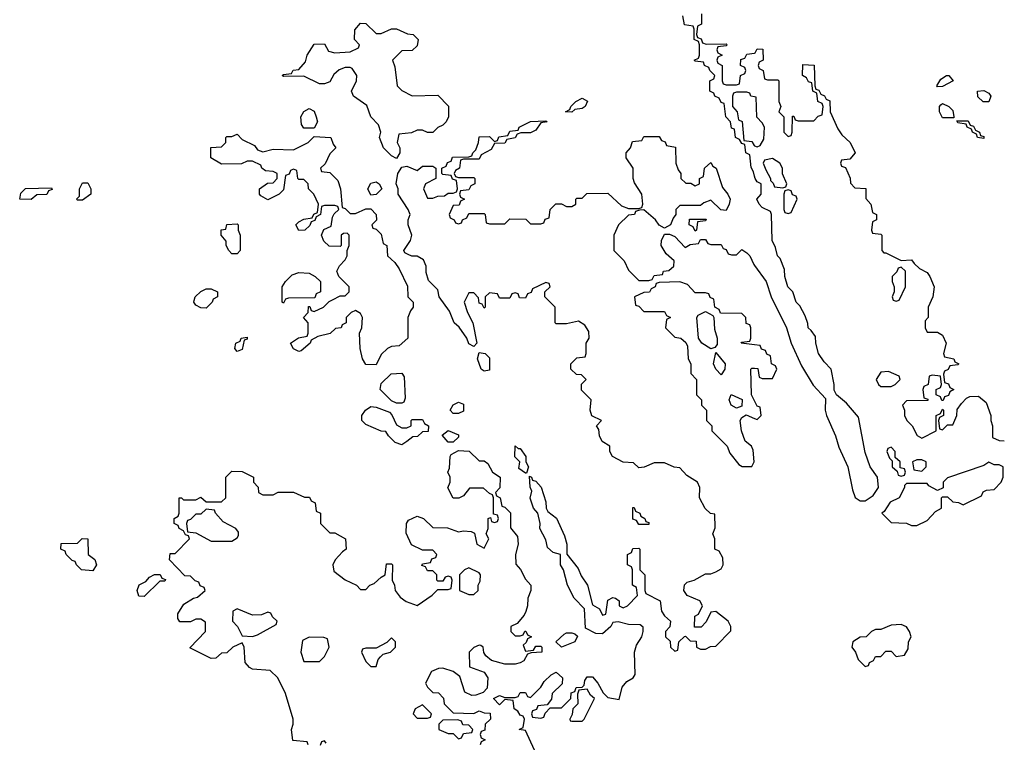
# Model space of a CAD drawing. Header units: inches. Extents: x 2722057 to 2913084, y 892730 to 1030005.
# Tile 73 of 231: x 2777146 to 2780970, y 1000540 to 1003347. Entities that reach past the tile are written whole.
import ezdxf

# ---------------------------------------------------------------- set-up
doc = ezdxf.new("R2010")
doc.units = ezdxf.units.IN
doc.header["$MEASUREMENT"] = 0
doc.layers.add('C7070', color=7, linetype='Continuous')
doc.layers.add('C7080', color=7, linetype='Continuous')

msp = doc.modelspace()

# ---------------------------------------------------------------- linework, layer by layer
at = {"layer": 'C7070', "color": 2, "elevation": 10}
for points in [[(2780000, 1002739.4), (2779996.4, 1002756.4), (2779987.3, 1002772.7), (2779982, 1002822), (2779966, 1002830), (2779962, 1002862), (2779950, 1002866), (2779942, 1002882), (2779926, 1002890), (2779922, 1002922), (2779910, 1002926), (2779906, 1002950), (2779888, 1002970), (2779882, 1003022), (2779870, 1003026), (2779862, 1003042), (2779846, 1003050), (2779842, 1003062), (2779826, 1003070), (2779826, 1003110), (2779842, 1003118), (2779846, 1003130), (2779826, 1003150), (2779822, 1003162), (2779806, 1003170), (2779802, 1003182), (2779770, 1003186), (2779766, 1003190), (2779782, 1003198), (2779786, 1003210), (2779786, 1003250), (2779782, 1003262), (2779766, 1003270), (2779766, 1003310), (2779762, 1003322), (2779727.3, 1003327.3), (2779722, 1003362)], [(2779794, 1003370), (2779794, 1003330), (2779778, 1003322), (2779774, 1003290), (2779778, 1003278), (2779792.7, 1003272.7), (2779798, 1003258), (2779812.7, 1003252.7), (2779890, 1003254), (2779894, 1003250), (2779890, 1003246), (2779858, 1003242), (2779854, 1003230), (2779858, 1003218), (2779874, 1003210), (2779858, 1003202), (2779854, 1003190), (2779858, 1003178), (2779874, 1003170), (2779874, 1003110), (2779878, 1003098), (2779890, 1003094), (2779930, 1003094), (2779942, 1003098), (2779946, 1003130), (2779962, 1003138), (2779966, 1003150), (2779962, 1003162), (2779946, 1003170), (2779947.3, 1003192.7), (2779962, 1003198), (2779970, 1003214), (2780000, 1003217.8)], [(2780000, 1003047.2), (2779986, 1003050), (2779982, 1003062), (2779970, 1003066), (2779930, 1003066), (2779918, 1003062), (2779914, 1003050), (2779914, 1003010), (2779932, 1002990), (2779938, 1002958), (2779951.6, 1002951.6), (2779958, 1002878), (2779990, 1002874), (2779998, 1002858), (2780000, 1002857.3)], [(2779146, 1000510), (2779110, 1000586), (2779086, 1000590), (2779102, 1000598), (2779106, 1000630), (2779102, 1000642), (2779090, 1000646), (2779080.4, 1000660.4), (2779066, 1000670), (2779062, 1000702), (2779030, 1000706), (2779010, 1000686), (2778986, 1000710), (2779010, 1000722), (2779030, 1000714), (2779070, 1000714), (2779082, 1000718), (2779090, 1000734), (2779110, 1000734), (2779118, 1000718), (2779130, 1000714), (2779170, 1000754), (2779183.1, 1000776.9), (2779210, 1000802), (2779230, 1000812), (2779254, 1000790), (2779252.7, 1000767.3), (2779214, 1000730), (2779212, 1000708), (2779194, 1000686), (2779158, 1000682), (2779152.7, 1000667.3), (2779138, 1000662), (2779134, 1000650), (2779138, 1000638), (2779170, 1000634), (2779182, 1000638), (2779187.3, 1000652.7), (2779206, 1000674), (2779250, 1000674), (2779286, 1000710), (2779287.3, 1000732.7), (2779302, 1000738), (2779307.3, 1000752.7), (2779330, 1000754), (2779338, 1000762), (2779340.4, 1000779.6), (2779350, 1000794), (2779370, 1000794), (2779392, 1000770), (2779411.6, 1000731.6), (2779430, 1000714), (2779474, 1000706), (2779486.3, 1000753.7), (2779503.7, 1000776.3), (2779528, 1000790), (2779536.4, 1000803.6), (2779534, 1000890), (2779542, 1000918), (2779562, 1000950), (2779568, 1000970), (2779567.3, 1000987.3), (2779556.4, 1000996.4), (2779510, 1000997.2), (2779470, 1001008), (2779450, 1001006), (2779442, 1000990), (2779410, 1000962), (2779383.1, 1000963.1), (2779343.1, 1000983.1), (2779339, 1001059), (2779299.5, 1001099.5), (2779274, 1001150), (2779258, 1001210), (2779246, 1001230), (2779246, 1001270), (2779218, 1001278), (2779196.4, 1001296.4), (2779190, 1001326), (2779166, 1001370), (2779168, 1001390), (2779158, 1001430), (2779142, 1001450), (2779128.9, 1001488.9), (2779135.3, 1001515.3), (2779128.4, 1001531.6), (2779126, 1001574), (2779134, 1001570), (2779138, 1001558), (2779150, 1001554), (2779171, 1001531), (2779190, 1001474), (2779191.3, 1001450), (2779196.9, 1001436.9), (2779230.7, 1001410.7), (2779262.5, 1001342.5), (2779271, 1001310), (2779271.3, 1001271.3), (2779315.3, 1001215.3), (2779327.1, 1001187.1), (2779351.1, 1001151.1), (2779370, 1001074), (2779398, 1001058), (2779410, 1001034), (2779422, 1001038), (2779430, 1001092), (2779450, 1001102), (2779459.6, 1001099.6), (2779474, 1001090), (2779474, 1001070), (2779490, 1001062), (2779506, 1001070), (2779546, 1001110), (2779542, 1001142), (2779526, 1001150), (2779526, 1001210), (2779522, 1001222), (2779506, 1001230), (2779506, 1001270), (2779522, 1001278), (2779527.3, 1001292.7), (2779550, 1001294), (2779554, 1001290), (2779554, 1001210), (2779574, 1001190), (2779574, 1001130), (2779578, 1001118), (2779634, 1001090), (2779638, 1001050), (2779650, 1001032), (2779674, 1001010), (2779671.6, 1000988.4), (2779654, 1000970), (2779654, 1000950), (2779672.7, 1000932.7), (2779674, 1000910), (2779690, 1000894), (2779702, 1000898), (2779706, 1000930), (2779728.4, 1000951.6), (2779732, 1000952), (2779750, 1000934), (2779772.7, 1000932.7), (2779774, 1000910), (2779790, 1000902), (2779810, 1000902), (2779828.4, 1000911.6), (2779850, 1000914), (2779907.3, 1000972.7), (2779908, 1000990), (2779898, 1001010), (2779850, 1001048), (2779830, 1001046), (2779811.6, 1001008.4), (2779792.7, 1000987.3), (2779767.3, 1000987.3), (2779768, 1001030), (2779782, 1001038), (2779798, 1001070), (2779788, 1001090), (2779738, 1001110), (2779726, 1001130), (2779728.4, 1001151.6), (2779738, 1001162), (2779766, 1001170), (2779810, 1001194), (2779830, 1001194), (2779850, 1001202), (2779870, 1001214), (2779878, 1001230), (2779876.4, 1001256.4), (2779862, 1001282), (2779846, 1001290), (2779846, 1001330), (2779838, 1001350), (2779847.3, 1001372.7), (2779846, 1001426), (2779828.4, 1001428.4), (2779808.4, 1001448.4), (2779786, 1001490), (2779788, 1001530), (2779778, 1001550), (2779736.4, 1001576.4), (2779710, 1001606), (2779688.4, 1001608.4), (2779650, 1001626), (2779610, 1001626), (2779571.6, 1001608.4), (2779550, 1001606), (2779530, 1001626), (2779490, 1001628), (2779448, 1001650), (2779438, 1001670), (2779438, 1001690), (2779408.7, 1001708.7), (2779398, 1001730), (2779395.3, 1001755.3), (2779386, 1001770), (2779406, 1001790), (2779368.4, 1001808.4), (2779362, 1001830), (2779366, 1001870), (2779328.4, 1001908.4), (2779328.4, 1001931.6), (2779346, 1001950), (2779327.3, 1001967.3), (2779308.4, 1001968.4), (2779286, 1001990), (2779286, 1002010), (2779310, 1002034), (2779342, 1002038), (2779346, 1002050), (2779346, 1002090), (2779358, 1002110), (2779356.4, 1002136.4), (2779340.4, 1002160.4), (2779316.4, 1002176.4), (2779270, 1002166), (2779230, 1002166), (2779226, 1002170), (2779226, 1002230), (2779186, 1002270), (2779186, 1002290), (2779206, 1002310), (2779202, 1002322), (2779190, 1002326), (2779138, 1002302), (2779132.7, 1002287.3), (2779118, 1002282), (2779110, 1002266), (2779087.3, 1002267.3), (2779082, 1002282), (2779070, 1002286), (2779058, 1002282), (2779050, 1002266), (2779010, 1002266), (2779002, 1002282), (2778970, 1002286), (2778954, 1002270), (2778954, 1002230), (2778950, 1002226), (2778942, 1002242), (2778930, 1002246), (2778927.3, 1002267.3), (2778910, 1002286), (2778890, 1002286), (2778872, 1002250), (2778884.7, 1002210), (2778906, 1002170), (2778922, 1002090), (2778910, 1002078), (2778890, 1002088), (2778882, 1002110), (2778852.5, 1002152.5), (2778834, 1002170), (2778815.5, 1002215.5), (2778775.3, 1002270), (2778770, 1002298), (2778734, 1002334), (2778725.2, 1002365.2), (2778725.2, 1002390), (2778714.5, 1002414.5), (2778690, 1002429), (2778669, 1002429), (2778654.6, 1002434.6), (2778642, 1002442), (2778638, 1002450), (2778664, 1002490), (2778669, 1002510), (2778655.3, 1002550), (2778655.3, 1002570), (2778662, 1002590), (2778655.3, 1002610), (2778615.3, 1002670), (2778615.3, 1002690), (2778608.7, 1002710), (2778614, 1002750), (2778630, 1002774), (2778650, 1002778), (2778690, 1002762), (2778710, 1002778), (2778750, 1002778), (2778762, 1002770), (2778762, 1002730), (2778722, 1002710), (2778714, 1002690), (2778730, 1002654), (2778750, 1002654), (2778770, 1002662), (2778796.4, 1002663.6), (2778810, 1002674), (2778830, 1002674), (2778842, 1002678), (2778846, 1002690), (2778842, 1002722), (2778827.3, 1002727.3), (2778822, 1002742), (2778790, 1002746), (2778786, 1002750), (2778786, 1002770), (2778802, 1002778), (2778807.3, 1002792.7), (2778822, 1002798), (2778827.3, 1002812.7), (2778890, 1002814), (2778902, 1002818), (2778906, 1002830), (2778918, 1002842), (2778928, 1002870), (2778930, 1002892), (2778970, 1002894), (2778990, 1002874), (2779002, 1002878), (2779007.3, 1002892.7), (2779042, 1002898), (2779050, 1002914), (2779082, 1002918), (2779086, 1002930), (2779130, 1002952), (2779190, 1002954), (2779194, 1002950), (2779170, 1002946), (2779150, 1002918), (2779130, 1002908), (2779092.7, 1002907.3), (2779078, 1002902), (2779070, 1002888), (2779038, 1002882), (2779030, 1002868), (2778990, 1002866), (2778976.9, 1002843.1), (2778938, 1002822), (2778930, 1002806), (2778870, 1002806), (2778858, 1002802), (2778854, 1002770), (2778838, 1002762), (2778834, 1002750), (2778838, 1002738), (2778850, 1002734), (2778910, 1002734), (2778914, 1002730), (2778914, 1002710), (2778898, 1002702), (2778890, 1002686), (2778858, 1002682), (2778854, 1002670), (2778858, 1002658), (2778874, 1002650), (2778858, 1002642), (2778852.7, 1002627.3), (2778830, 1002626), (2778814, 1002590), (2778818, 1002578), (2778834, 1002570), (2778838, 1002558), (2778850, 1002554), (2778862, 1002558), (2778866, 1002570), (2778882, 1002578), (2778890, 1002594), (2778950, 1002594), (2778954, 1002590), (2778958, 1002558), (2778970, 1002554), (2779030, 1002554), (2779050, 1002574), (2779112, 1002572), (2779130, 1002554), (2779170, 1002554), (2779182, 1002558), (2779187.3, 1002572.7), (2779202, 1002578), (2779206, 1002610), (2779228, 1002632), (2779250, 1002632), (2779270, 1002622), (2779290, 1002622), (2779306, 1002630), (2779306, 1002650), (2779310, 1002654), (2779330, 1002654), (2779348, 1002672), (2779430, 1002674), (2779483.6, 1002623.6), (2779510, 1002614), (2779550, 1002614), (2779562, 1002618), (2779566, 1002630), (2779562, 1002670), (2779533.2, 1002713.2), (2779528.7, 1002730), (2779528.7, 1002770), (2779502, 1002810), (2779502, 1002830), (2779518, 1002850), (2779526, 1002874), (2779562, 1002878), (2779570, 1002894), (2779630, 1002894), (2779638, 1002878), (2779652.7, 1002872.7), (2779658, 1002858), (2779692.7, 1002852.7), (2779694, 1002790), (2779703.6, 1002763.6), (2779714, 1002750), (2779714, 1002730), (2779732.7, 1002712.7), (2779752, 1002712), (2779770, 1002702), (2779786, 1002710), (2779786, 1002730), (2779802, 1002738), (2779806, 1002770), (2779830, 1002792), (2779838, 1002778), (2779851, 1002770), (2779875.3, 1002695.3), (2779896, 1002670), (2779904.7, 1002650), (2779902, 1002630), (2779890, 1002606), (2779868.7, 1002608.7), (2779830, 1002646), (2779803.6, 1002636.4), (2779790, 1002626), (2779710, 1002626), (2779694, 1002610), (2779694, 1002590), (2779683.6, 1002576.4), (2779674, 1002550), (2779650, 1002538), (2779630, 1002548.7), (2779615.3, 1002570), (2779570, 1002608), (2779552.7, 1002607.3), (2779538, 1002602), (2779534, 1002590), (2779510, 1002588), (2779472, 1002550), (2779454, 1002510), (2779454, 1002450), (2779494, 1002410), (2779510, 1002374), (2779550, 1002334), (2779590, 1002334), (2779602, 1002338), (2779610, 1002354), (2779642, 1002358), (2779646, 1002370), (2779667.3, 1002372.7), (2779686, 1002390), (2779688, 1002410), (2779657.2, 1002437.2), (2779637.2, 1002470), (2779639, 1002490), (2779650, 1002514), (2779670, 1002514), (2779690, 1002504.7), (2779730, 1002462), (2779750, 1002474), (2779782, 1002478), (2779790, 1002494), (2779810, 1002494), (2779818, 1002478), (2779830, 1002474), (2779870, 1002474), (2779878, 1002458), (2779890, 1002454), (2779898, 1002438), (2779910, 1002434), (2779930, 1002434), (2779950, 1002454), (2779970, 1002442), (2779982, 1002430), (2779996.9, 1002396.9), (2780000, 1002392.5)], [(2780000, 1002084.4), (2779948, 1002090), (2779950, 1002094), (2779982, 1002098), (2779986, 1002110), (2779986, 1002150), (2779982, 1002162), (2779967.3, 1002167.3), (2779966, 1002190), (2779950, 1002206), (2779867.3, 1002207.3), (2779862, 1002222), (2779846, 1002230), (2779842, 1002262), (2779828, 1002268), (2779822, 1002282), (2779810, 1002286), (2779770, 1002286), (2779739, 1002319), (2779710, 1002328.7), (2779630, 1002326), (2779618, 1002322), (2779614, 1002310), (2779598, 1002302), (2779591.6, 1002288.4), (2779570, 1002288), (2779534, 1002270), (2779538, 1002238), (2779550, 1002234), (2779570, 1002214), (2779650, 1002214), (2779658, 1002198), (2779674, 1002190), (2779658, 1002182), (2779654, 1002150), (2779690, 1002114), (2779714, 1002110), (2779732.7, 1002092.7), (2779739.6, 1002079.6), (2779742, 1002030), (2779752, 1002010), (2779752.7, 1001972.7), (2779774, 1001950), (2779774, 1001890), (2779794, 1001870), (2779794, 1001850), (2779814, 1001830), (2779814, 1001790), (2779834, 1001770), (2779834, 1001750), (2779894, 1001690), (2779903.6, 1001663.6), (2779939.6, 1001619.6), (2779951.6, 1001611.6), (2779990, 1001612), (2779999, 1001630), (2779994.6, 1001674.6), (2779988, 1001690), (2779964, 1001710), (2779949, 1001750), (2779944, 1001790), (2779950, 1001802), (2779968, 1001812), (2780000, 1001798.3)], [(2780000, 1001866), (2779988, 1001890), (2779986, 1001990), (2779990, 1001994), (2780000, 1001993.4)], [(2778266, 1000530), (2778262, 1000542), (2778207.3, 1000547.3), (2778202, 1000590), (2778208.7, 1000610), (2778208.7, 1000630), (2778178, 1000730), (2778148, 1000790), (2778119, 1000819), (2778050, 1000824), (2778038, 1000830), (2778022, 1000850), (2778018, 1000910), (2778010, 1000926), (2777974, 1000910), (2777950, 1000888), (2777930, 1000886), (2777907.3, 1000867.3), (2777890, 1000866), (2777807.3, 1000907.3), (2777868, 1000970), (2777867.3, 1001007.3), (2777850, 1001018), (2777830, 1001018), (2777810, 1001008.7), (2777768.4, 1001008.4), (2777760.4, 1001020.4), (2777760.4, 1001039.6), (2777783.1, 1001076.9), (2777820.4, 1001099.6), (2777836.4, 1001103.6), (2777866, 1001130), (2777862, 1001142), (2777847.3, 1001147.3), (2777842, 1001162), (2777827.3, 1001167.3), (2777810, 1001186), (2777787.3, 1001187.3), (2777728.4, 1001248.4), (2777730, 1001274), (2777750, 1001274), (2777806, 1001330), (2777802, 1001342), (2777790, 1001346), (2777782, 1001362), (2777766, 1001370), (2777762, 1001382), (2777746, 1001390), (2777746, 1001410), (2777762, 1001418), (2777766, 1001430), (2777766, 1001490), (2777774, 1001490), (2777782, 1001482), (2777830, 1001482), (2777850, 1001492), (2777870, 1001474), (2777930, 1001474), (2777946, 1001490), (2777946, 1001570), (2777970, 1001594), (2778010, 1001592), (2778054, 1001570), (2778054, 1001550), (2778071.6, 1001531.6), (2778074, 1001510), (2778090, 1001502), (2778130, 1001502), (2778150, 1001512), (2778210, 1001512), (2778252.7, 1001492.7), (2778272, 1001492), (2778278, 1001478), (2778294, 1001470), (2778298, 1001438), (2778314, 1001430), (2778314, 1001390), (2778350, 1001354), (2778370, 1001354), (2778412, 1001330), (2778414, 1001290), (2778399.6, 1001280.4), (2778371.1, 1001248.9), (2778362, 1001230), (2778365.4, 1001205.4), (2778410, 1001171.3), (2778454, 1001150), (2778470, 1001134), (2778490, 1001134), (2778506, 1001150), (2778523.1, 1001156.9), (2778550, 1001182), (2778566, 1001190), (2778570, 1001234), (2778590, 1001234), (2778594, 1001230), (2778592, 1001170), (2778602, 1001150), (2778604.7, 1001130), (2778623.5, 1001103.5), (2778646.4, 1001086.4), (2778690, 1001071.3), (2778748.4, 1001111.6), (2778770, 1001134), (2778810, 1001134), (2778822, 1001138), (2778826, 1001170), (2778822, 1001182), (2778810, 1001186), (2778798, 1001182), (2778790, 1001166), (2778770, 1001166), (2778766, 1001170), (2778766, 1001190), (2778750, 1001206), (2778730, 1001206), (2778722, 1001222), (2778707.3, 1001227.3), (2778710, 1001234), (2778742, 1001238), (2778747.3, 1001252.7), (2778762, 1001258), (2778766, 1001270), (2778750, 1001286), (2778710, 1001286), (2778667.3, 1001307.3), (2778647.3, 1001352.7), (2778648, 1001390), (2778656.4, 1001403.6), (2778690, 1001418), (2778714, 1001410), (2778750, 1001374), (2778807.3, 1001372.7), (2778850, 1001358), (2778870, 1001362), (2778899.6, 1001359.6), (2778912, 1001352), (2778922, 1001310), (2778950, 1001294), (2778968, 1001330), (2778958, 1001350), (2778966, 1001370), (2778966, 1001410), (2778974, 1001414), (2778978, 1001398), (2778990, 1001394), (2779002, 1001398), (2779006, 1001410), (2779002, 1001422), (2778986, 1001426), (2778986, 1001490), (2778982, 1001502), (2778970, 1001506), (2778947.3, 1001527.3), (2778892.7, 1001527.3), (2778870, 1001498), (2778851.1, 1001488.9), (2778829, 1001489), (2778808.9, 1001528.9), (2778818, 1001550), (2778818, 1001570), (2778808.7, 1001590), (2778815.3, 1001604.7), (2778818, 1001650), (2778822, 1001658), (2778850, 1001674), (2778891.6, 1001671.6), (2778930, 1001634), (2778950, 1001634), (2778963.6, 1001623.6), (2778982, 1001590), (2779012, 1001570), (2779011.1, 1001528.9), (2778994, 1001510), (2778998, 1001498), (2779012, 1001490), (2779018, 1001458), (2779030, 1001454), (2779051.6, 1001431.6), (2779052.7, 1001372.7), (2779079.6, 1001339.6), (2779082, 1001310), (2779072, 1001270), (2779072.7, 1001232.7), (2779091.6, 1001211.6), (2779110, 1001174), (2779131.3, 1001150), (2779131, 1001130), (2779119.6, 1001100.4), (2779118, 1001070), (2779111.6, 1001048.4), (2779105.4, 1001034.6), (2779078, 1001002), (2779054, 1000990), (2779054, 1000970), (2779070, 1000954), (2779090, 1000954), (2779102, 1000958), (2779108, 1000972), (2779112, 1000972), (2779118, 1000958), (2779134, 1000950), (2779118, 1000942), (2779112.7, 1000927.3), (2779102, 1000918), (2779110, 1000894), (2779142, 1000898), (2779150, 1000914), (2779170, 1000914), (2779174, 1000910), (2779174, 1000890), (2779132.7, 1000887.3), (2779118, 1000882), (2779103.6, 1000856.4), (2779090, 1000848.7), (2779070, 1000844), (2779030, 1000844), (2778978, 1000858), (2778956.4, 1000876.4), (2778948.4, 1000888.4), (2778946, 1000910), (2778936.4, 1000916.4), (2778930, 1000918), (2778910, 1000908), (2778892, 1000890), (2778892.7, 1000832.7), (2778950, 1000812), (2778964.7, 1000790), (2778962, 1000750), (2778946, 1000734), (2778916.9, 1000723.1), (2778902, 1000722), (2778875.3, 1000735.3), (2778855.3, 1000795.3), (2778830, 1000815.3), (2778790, 1000828), (2778772.7, 1000827.3), (2778745.4, 1000814.6), (2778722, 1000770), (2778730, 1000754), (2778750, 1000734), (2778772.7, 1000732.7), (2778791.6, 1000711.6), (2778794, 1000690), (2778830, 1000654), (2778910, 1000652), (2778930, 1000662), (2778950, 1000654), (2778972.7, 1000652.7), (2778974, 1000630), (2778954, 1000610), (2778952.7, 1000587.3), (2778938, 1000582), (2778934, 1000570), (2778938, 1000558), (2778954, 1000550), (2778938, 1000542), (2778934, 1000530)], [(2778336.4, 1000536.4), (2778330, 1000546), (2778318, 1000542), (2778312.7, 1000527.3)]]:
    msp.add_lwpolyline(points, dxfattribs=at)
for points in [[(2778530, 1003294), (2778550, 1003294), (2778590, 1003312), (2778610, 1003312), (2778652.7, 1003292.7), (2778674, 1003290), (2778694, 1003270), (2778690, 1003246), (2778670, 1003228), (2778630, 1003226), (2778594, 1003190), (2778603.6, 1003163.6), (2778612, 1003090), (2778630, 1003072), (2778670, 1003052), (2778770, 1003054), (2778811.6, 1003011.6), (2778812, 1002970), (2778802, 1002950), (2778790, 1002938), (2778770, 1002928), (2778750, 1002908.7), (2778730, 1002908.7), (2778710, 1002918), (2778690, 1002918), (2778667.3, 1002907.3), (2778618, 1002902), (2778612, 1002870), (2778622, 1002850), (2778622, 1002830), (2778610, 1002808), (2778590, 1002818), (2778559, 1002850), (2778544, 1002890), (2778548.7, 1002910), (2778539, 1002939), (2778509.3, 1002969.3), (2778494, 1003014), (2778442, 1003050), (2778435.3, 1003070), (2778454, 1003110), (2778455.3, 1003130), (2778437.2, 1003157.2), (2778430, 1003162), (2778410, 1003162), (2778387.1, 1003152.9), (2778365.4, 1003134.6), (2778350, 1003106), (2778330, 1003098), (2778310, 1003098), (2778250, 1003128), (2778170, 1003126), (2778166, 1003130), (2778170, 1003134), (2778202, 1003138), (2778208.4, 1003151.6), (2778230, 1003154), (2778256.4, 1003183.6), (2778262, 1003210), (2778290, 1003252), (2778330, 1003254), (2778345.4, 1003225.4), (2778370, 1003218), (2778430, 1003222), (2778462, 1003238), (2778466, 1003250), (2778446, 1003270), (2778447.3, 1003307.3), (2778470, 1003334), (2778490, 1003332)], [(2779290, 1002988), (2779266, 1002990), (2779282, 1002998), (2779286, 1003010), (2779306, 1003030), (2779330, 1003042), (2779351.3, 1003031.3), (2779342, 1003010), (2779330, 1003002), (2779302, 1002998)], [(2778250, 1002926), (2778240.4, 1002940.4), (2778238, 1002970), (2778249, 1002991), (2778270, 1003002), (2778290, 1002992), (2778298, 1002970), (2778302, 1002950), (2778290, 1002926)], [(2778090, 1002834), (2778130, 1002844.7), (2778210, 1002842), (2778266, 1002870), (2778290, 1002894), (2778354, 1002890), (2778363.6, 1002863.6), (2778374, 1002850), (2778350, 1002826), (2778332.7, 1002787.3), (2778314, 1002770), (2778318, 1002758), (2778350, 1002754), (2778382, 1002722), (2778392, 1002690), (2778398, 1002618), (2778410, 1002614), (2778430, 1002594), (2778450, 1002594), (2778490, 1002612), (2778510, 1002612), (2778530.9, 1002590.9), (2778531.3, 1002568.7), (2778514, 1002550), (2778518, 1002538), (2778530, 1002534), (2778550, 1002514), (2778558, 1002478), (2778572, 1002470), (2778574, 1002430), (2778603.6, 1002403.6), (2778619.8, 1002379.8), (2778651.6, 1002311.6), (2778654, 1002270), (2778674, 1002250), (2778674, 1002230), (2778663.6, 1002216.4), (2778654, 1002190), (2778654, 1002110), (2778619.6, 1002080.4), (2778590, 1002078), (2778574, 1002070), (2778550, 1002046), (2778530, 1002006), (2778490, 1002008), (2778478, 1002030), (2778468.7, 1002070), (2778466, 1002130), (2778475.3, 1002150), (2778478, 1002190), (2778470, 1002206), (2778450, 1002218), (2778434, 1002210), (2778414, 1002190), (2778414, 1002170), (2778398, 1002162), (2778394, 1002150), (2778372.7, 1002147.3), (2778351.6, 1002128.4), (2778303.6, 1002116.4), (2778278, 1002102), (2778274, 1002090), (2778239.6, 1002060.4), (2778230, 1002058), (2778210, 1002068), (2778198, 1002090), (2778228.4, 1002111.6), (2778262, 1002118), (2778266, 1002130), (2778266, 1002170), (2778248, 1002190), (2778266, 1002210), (2778267.3, 1002232.7), (2778272.7, 1002232.7), (2778278, 1002218), (2778290, 1002214), (2778326, 1002230), (2778347.3, 1002252.7), (2778360.4, 1002259.6), (2778390, 1002274), (2778410, 1002274), (2778426, 1002290), (2778426, 1002310), (2778386, 1002350), (2778378, 1002370), (2778388.4, 1002391.6), (2778410, 1002414), (2778418, 1002430), (2778418, 1002450), (2778426, 1002470), (2778426, 1002510), (2778418, 1002518), (2778403.6, 1002516.4), (2778394, 1002510), (2778394, 1002470), (2778390, 1002466), (2778347.3, 1002467.3), (2778327.3, 1002487.3), (2778318, 1002510), (2778327.3, 1002532.7), (2778355.3, 1002544.7), (2778360.4, 1002579.6), (2778367.3, 1002592.7), (2778386, 1002610), (2778382, 1002622), (2778370, 1002626), (2778330, 1002626), (2778318, 1002622), (2778314, 1002590), (2778298, 1002582), (2778292.7, 1002567.3), (2778278, 1002562), (2778272.7, 1002547.3), (2778254, 1002530), (2778230, 1002528), (2778218, 1002550), (2778230, 1002562), (2778250, 1002572), (2778282, 1002578), (2778288, 1002592), (2778302, 1002598), (2778306, 1002630), (2778288, 1002670), (2778268, 1002690), (2778266, 1002710), (2778250, 1002726), (2778230, 1002726), (2778226, 1002730), (2778222, 1002762), (2778210, 1002766), (2778198, 1002762), (2778192.7, 1002747.3), (2778178, 1002742), (2778170, 1002686), (2778154, 1002670), (2778110, 1002648), (2778083.1, 1002663.1), (2778078, 1002670), (2778078, 1002690), (2778108.4, 1002711.6), (2778130, 1002714), (2778146, 1002730), (2778146, 1002750), (2778130, 1002758), (2778100.4, 1002760.4), (2778086, 1002770), (2778082, 1002782), (2778050, 1002798), (2778030, 1002798), (2778007.3, 1002787.3), (2777930, 1002786), (2777888, 1002810), (2777888.7, 1002851.3), (2777930, 1002854), (2777946, 1002870), (2777946, 1002890), (2777950, 1002894), (2777970, 1002894), (2777990, 1002902), (2778010, 1002882), (2778058, 1002858), (2778070, 1002842)], [(2777190, 1002648.7), (2777146, 1002650), (2777150, 1002674), (2777168.4, 1002691.6), (2777270, 1002694), (2777272, 1002688), (2777258, 1002682), (2777251.6, 1002668.4), (2777212.7, 1002667.3)], [(2777370, 1002646), (2777366, 1002650), (2777378, 1002662), (2777378, 1002690), (2777390, 1002714), (2777410, 1002714), (2777422, 1002690), (2777422, 1002670), (2777390, 1002646)], [(2778510, 1002666), (2778498, 1002690), (2778510, 1002712), (2778530, 1002718), (2778542, 1002710), (2778552, 1002690), (2778530, 1002668)], [(2777970, 1002438), (2777958, 1002450), (2777948, 1002470), (2777947.3, 1002487.3), (2777928, 1002510), (2777929.1, 1002530.9), (2777946, 1002534), (2777950, 1002552), (2777990, 1002554), (2777994, 1002550), (2777994, 1002530), (2778002, 1002510), (2778002, 1002450), (2777990, 1002438)], [(2779770, 1002526), (2779762, 1002542), (2779746, 1002550), (2779747.3, 1002572.7), (2779812.7, 1002572.7), (2779810, 1002566), (2779778, 1002562), (2779774, 1002530)], [(2778170, 1002246), (2778166, 1002250), (2778166, 1002310), (2778178, 1002330), (2778204, 1002356), (2778230, 1002364.7), (2778270, 1002362), (2778294, 1002350), (2778314, 1002330), (2778314, 1002290), (2778298, 1002282), (2778292.7, 1002267.3), (2778190, 1002266), (2778178, 1002262)], [(2777870, 1002226), (2777850, 1002228), (2777830, 1002238), (2777822, 1002250), (2777823.1, 1002256.9), (2777828, 1002270), (2777850, 1002292), (2777870, 1002302), (2777890, 1002302), (2777914, 1002290), (2777914, 1002270), (2777898, 1002262), (2777894, 1002250)], [(2779830, 1002068), (2779795.3, 1002090), (2779782, 1002110), (2779775.3, 1002190), (2779781.2, 1002198.8), (2779810, 1002214), (2779838, 1002198), (2779842, 1002190), (2779844.5, 1002144.5), (2779854.8, 1002110), (2779854.8, 1002085.2), (2779846, 1002074)], [(2777990, 1002058), (2777982, 1002070), (2777986, 1002090), (2778002, 1002098), (2778006, 1002110), (2778030, 1002114), (2778030, 1002106), (2778018, 1002102), (2778010, 1002066)], [(2778950, 1001982), (2778938, 1001990), (2778924, 1002030), (2778930, 1002054), (2778954, 1002050), (2778970, 1002034), (2778970, 1001986)], [(2779870, 1001968), (2779849.3, 1001989.3), (2779841.2, 1002010), (2779850, 1002054), (2779886, 1002010), (2779884.7, 1001990)], [(2778610, 1001858), (2778590, 1001866), (2778546, 1001910), (2778550, 1001934), (2778588.4, 1001971.6), (2778630, 1001974), (2778639.6, 1001959.6), (2778643.6, 1001876.4), (2778638, 1001862), (2778630, 1001858)], [(2779930, 1001838), (2779909.2, 1001849.2), (2779902, 1001870), (2779908.9, 1001891.1), (2779951.3, 1001871.3), (2779950, 1001846)], [(2778830, 1001818), (2778818, 1001830), (2778828.9, 1001851.1), (2778850, 1001862), (2778870, 1001854), (2778870, 1001826), (2778850, 1001818)], [(2778630, 1001762), (2778650, 1001762), (2778666, 1001770), (2778666, 1001790), (2778670, 1001794), (2778710, 1001794), (2778718, 1001778), (2778734, 1001770), (2778732.7, 1001747.3), (2778710, 1001746), (2778691.6, 1001728.4), (2778672.7, 1001727.3), (2778650, 1001708), (2778630, 1001695.3), (2778604.7, 1001704.7), (2778578, 1001730), (2778568, 1001748), (2778550, 1001748.7), (2778490, 1001775.3), (2778475.3, 1001790), (2778475.3, 1001810), (2778489.3, 1001830.7), (2778510, 1001844.7), (2778530, 1001842), (2778582, 1001822), (2778591.6, 1001811.6), (2778610, 1001774)], [(2778810, 1001706), (2778787.3, 1001732.7), (2778810, 1001751.3), (2778850, 1001734), (2778850, 1001726), (2778830, 1001706)], [(2779082, 1001682), (2779090, 1001682), (2779111.3, 1001650), (2779112, 1001630), (2779122, 1001610), (2779114, 1001586), (2779110, 1001586), (2779084, 1001604), (2779088, 1001630), (2779069.2, 1001649.2), (2779070, 1001692)], [(2777870, 1001446), (2777850, 1001426), (2777830, 1001426), (2777810, 1001406), (2777798, 1001402), (2777794, 1001390), (2777798, 1001358), (2777830, 1001354), (2777890, 1001322), (2777970, 1001322), (2777990, 1001334), (2777996.4, 1001343.6), (2777996.4, 1001356.4), (2777986, 1001370), (2777936.4, 1001396.4), (2777906, 1001430), (2777902, 1001442)], [(2779550, 1001386), (2779542, 1001402), (2779527.3, 1001407.3), (2779527.3, 1001452.7), (2779532.7, 1001452.7), (2779538, 1001438), (2779554, 1001430), (2779558, 1001418), (2779574, 1001410), (2779578, 1001398), (2779590, 1001394), (2779590, 1001386)], [(2777430, 1001206), (2777386, 1001210), (2777366, 1001230), (2777362, 1001242), (2777350, 1001246), (2777326, 1001270), (2777322, 1001282), (2777306, 1001290), (2777307.3, 1001312.7), (2777370, 1001314), (2777388, 1001332), (2777410, 1001331), (2777412, 1001270), (2777438, 1001250), (2777444.7, 1001230)], [(2778890, 1001218), (2778874, 1001210), (2778854, 1001190), (2778854, 1001130), (2778890, 1001114), (2778910, 1001114), (2778926, 1001130), (2778926, 1001150), (2778934.6, 1001165.4), (2778935.3, 1001190), (2778930, 1001198)], [(2777630, 1001106), (2777608.4, 1001108.4), (2777602, 1001130), (2777610, 1001151.3), (2777635.3, 1001164.7), (2777650, 1001182), (2777670, 1001192), (2777691.6, 1001191.6), (2777698, 1001178), (2777712.7, 1001172.7), (2777710, 1001166), (2777690, 1001166)], [(2777990, 1001058), (2777974, 1001050), (2777972, 1001010), (2777992, 1000990), (2778010, 1000954), (2778050, 1000951.3), (2778070, 1000958), (2778142, 1000998), (2778146, 1001010), (2778127.3, 1001027.3), (2778122, 1001042), (2778110, 1001046), (2778084.7, 1001035.3), (2778050, 1001034)], [(2778270, 1000948), (2778244.7, 1000935.3), (2778238, 1000890), (2778250, 1000854), (2778310, 1000854), (2778330, 1000874), (2778348, 1000910), (2778342, 1000942), (2778327.3, 1000947.3)], [(2778590, 1000946), (2778572, 1000928), (2778530, 1000906), (2778490, 1000906), (2778478, 1000902), (2778474, 1000890), (2778490, 1000854), (2778510, 1000834), (2778530, 1000834), (2778538, 1000862), (2778547.3, 1000872.7), (2778558, 1000882), (2778586, 1000890), (2778606, 1000910), (2778606, 1000930)], [(2779250, 1000909), (2779228, 1000930), (2779260.2, 1000959.8), (2779270, 1000964.7), (2779290, 1000964.7), (2779302, 1000962), (2779312, 1000952), (2779302, 1000930)], [(2779350, 1000746), (2779318, 1000742), (2779312.7, 1000727.3), (2779314, 1000690), (2779294, 1000670), (2779292, 1000648), (2779282, 1000630), (2779283.6, 1000623.6), (2779290, 1000622), (2779330, 1000622), (2779338, 1000630), (2779378, 1000710), (2779363.1, 1000723.1)], [(2778710, 1000686), (2778682, 1000670), (2778674, 1000650), (2778690, 1000634), (2778730, 1000634), (2778742, 1000638), (2778746, 1000650)], [(2778847.3, 1000627.3), (2778790, 1000626), (2778774, 1000610), (2778774, 1000590), (2778810, 1000574), (2778830, 1000574), (2778850, 1000554), (2778862, 1000558), (2778870, 1000574), (2778902, 1000578), (2778906, 1000590), (2778890, 1000606), (2778867.3, 1000607.3), (2778862, 1000622)]]:
    msp.add_lwpolyline(points, close=True, dxfattribs=at)
at = {"layer": 'C7080', "color": 2, "elevation": 10}
for points in [[(2780000, 1003217.8), (2780002, 1003218), (2780010, 1003234), (2780032.7, 1003232.7), (2780034, 1003190), (2780018, 1003182), (2780014, 1003170), (2780018, 1003158), (2780034, 1003150), (2780038, 1003118), (2780050, 1003114), (2780090, 1003114), (2780094, 1003110), (2780094, 1003030), (2780102, 1003010), (2780094, 1002990), (2780114, 1002970), (2780114, 1002910), (2780130, 1002894), (2780142, 1002898), (2780146, 1002910), (2780147.3, 1002972.7), (2780152.7, 1002972.7), (2780158, 1002958), (2780170, 1002954), (2780230, 1002954), (2780247.3, 1002972.7), (2780262, 1002978), (2780266, 1003010), (2780262, 1003022), (2780246, 1003030), (2780242, 1003062), (2780226, 1003070), (2780222, 1003102), (2780210, 1003106), (2780202, 1003122), (2780186, 1003130), (2780187.3, 1003172.7), (2780231.1, 1003171.1), (2780234, 1003090), (2780238, 1003078), (2780250, 1003074), (2780258, 1003058), (2780272, 1003052), (2780278, 1003038), (2780292.7, 1003032.7), (2780294, 1002990), (2780323.6, 1002923.6), (2780339.6, 1002899.6), (2780372, 1002870), (2780391.3, 1002830), (2780370, 1002806), (2780338, 1002802), (2780334, 1002790), (2780338, 1002778), (2780352.7, 1002772.7), (2780371.6, 1002731.6), (2780372.7, 1002712.7), (2780390, 1002694), (2780431.6, 1002691.6), (2780432.7, 1002652.7), (2780452, 1002630), (2780458, 1002598), (2780474, 1002590), (2780474, 1002570), (2780458, 1002562), (2780454, 1002530), (2780458, 1002518), (2780490, 1002514), (2780494, 1002510), (2780494, 1002450), (2780502, 1002442), (2780510, 1002442), (2780570, 1002412), (2780610, 1002414), (2780619.6, 1002399.6), (2780641, 1002381), (2780670, 1002364.7), (2780681, 1002350), (2780698, 1002310), (2780692, 1002270), (2780674, 1002230), (2780674, 1002190), (2780662, 1002178), (2780662, 1002150), (2780670, 1002134), (2780710, 1002134), (2780730, 1002122), (2780744.7, 1002090), (2780734, 1002050), (2780738, 1002038), (2780774, 1002030), (2780778, 1002018), (2780794, 1002010), (2780790, 1002006), (2780758, 1002002), (2780752, 1001988), (2780738, 1001982), (2780734, 1001970), (2780738, 1001938), (2780752.7, 1001932.7), (2780758, 1001918), (2780774, 1001910), (2780758, 1001902), (2780752.7, 1001887.3), (2780738, 1001882), (2780732.7, 1001867.3), (2780727.3, 1001867.3), (2780722, 1001882), (2780706, 1001890), (2780706, 1001910), (2780722, 1001918), (2780726, 1001930), (2780722, 1001962), (2780690, 1001966), (2780678, 1001962), (2780674, 1001930), (2780658, 1001922), (2780654, 1001910), (2780658, 1001878), (2780672.7, 1001872.7), (2780672.7, 1001867.3), (2780590, 1001866), (2780574, 1001850), (2780582, 1001830), (2780582, 1001810), (2780592, 1001790), (2780612, 1001770), (2780631.6, 1001731.6), (2780650, 1001722), (2780706, 1001750), (2780706, 1001810), (2780722, 1001818), (2780730, 1001834), (2780734, 1001830), (2780734, 1001810), (2780718, 1001802), (2780714, 1001790), (2780718, 1001758), (2780730, 1001754), (2780750, 1001774), (2780770, 1001774), (2780786, 1001810), (2780787.3, 1001832.7), (2780803.1, 1001856.9), (2780823.1, 1001876.9), (2780836.4, 1001883.6), (2780870, 1001884.7), (2780899.8, 1001859.8), (2780918, 1001810), (2780918, 1001790), (2780924.7, 1001770), (2780924.7, 1001724.7), (2780950, 1001712), (2780970, 1001711.3)], [(2780000, 1002857.3), (2780010, 1002854), (2780022, 1002858), (2780036.4, 1002883.6), (2780038, 1002930), (2780030, 1002946), (2780008.4, 1002968.4), (2780006, 1003046), (2780000, 1003047.2)], [(2780000, 1002392.5), (2780044.7, 1002330), (2780064.7, 1002270), (2780124.7, 1002150), (2780142, 1002090), (2780182.5, 1002002.5), (2780228, 1001928), (2780276, 1001876), (2780274.8, 1001830), (2780278.8, 1001810), (2780314.8, 1001730), (2780327.1, 1001687.1), (2780362.8, 1001610), (2780380.7, 1001520.7), (2780391, 1001491), (2780410, 1001478), (2780430, 1001478), (2780461.2, 1001498.8), (2780482, 1001530), (2780478, 1001570), (2780449.2, 1001610), (2780430, 1001666), (2780403.1, 1001803.1), (2780357.2, 1001857.2), (2780318, 1001890), (2780308.7, 1001908.7), (2780309, 1001930), (2780298, 1001990), (2780270, 1002018), (2780248.7, 1002050), (2780238, 1002090), (2780236.4, 1002116.4), (2780220.4, 1002140.4), (2780208, 1002150), (2780207.3, 1002167.3), (2780196.4, 1002196.4), (2780175.3, 1002235.3), (2780162, 1002250), (2780148.7, 1002290), (2780128.7, 1002310), (2780118, 1002350), (2780116.4, 1002376.4), (2780099, 1002419), (2780089, 1002430), (2780082, 1002462), (2780069, 1002490), (2780066, 1002590), (2780062, 1002602), (2780030, 1002618), (2780018, 1002630), (2780008.7, 1002650), (2780026, 1002670), (2780026, 1002710), (2780010, 1002718), (2780002, 1002730), (2780000, 1002739.4)], [(2780000, 1001993.4), (2780012.7, 1001992.7), (2780018, 1001958), (2780030, 1001954), (2780070, 1001954), (2780086, 1001990), (2780082, 1002002), (2780066, 1002010), (2780062, 1002042), (2780047.3, 1002047.3), (2780042, 1002062), (2780027.3, 1002067.3), (2780022, 1002082), (2780000, 1002084.4)], [(2780000, 1001798.3), (2780010, 1001794), (2780026, 1001810), (2780022, 1001842), (2780010, 1001846), (2780000, 1001866)]]:
    msp.add_lwpolyline(points, dxfattribs=at)
for points in [[(2780710, 1003086), (2780708, 1003090), (2780723.1, 1003116.9), (2780746, 1003130), (2780754, 1003130), (2780772, 1003110), (2780730, 1003088)], [(2780910, 1003028), (2780888.4, 1003028.4), (2780867.3, 1003047.3), (2780866, 1003070), (2780890, 1003072), (2780910, 1003062), (2780918, 1003050)], [(2780730, 1002966), (2780718, 1002990), (2780718, 1003010), (2780723.1, 1003016.9), (2780730, 1003022), (2780754, 1003010), (2780770, 1002994), (2780774, 1002970), (2780774, 1002966), (2780770, 1002966)], [(2780890, 1002886), (2780866, 1002890), (2780862, 1002902), (2780846, 1002910), (2780842, 1002922), (2780826, 1002930), (2780822, 1002942), (2780790, 1002946), (2780786, 1002954), (2780830, 1002954), (2780838, 1002938), (2780850, 1002934), (2780858, 1002918), (2780874, 1002910), (2780878, 1002898), (2780890, 1002894)], [(2780070, 1002808), (2780038, 1002802), (2780034, 1002790), (2780043.6, 1002763.6), (2780062, 1002730), (2780062, 1002722), (2780072.7, 1002712.7), (2780078, 1002698), (2780110, 1002694), (2780122, 1002698), (2780126, 1002710), (2780108, 1002748), (2780108, 1002770), (2780098, 1002790)], [(2780130, 1002686), (2780118, 1002682), (2780114, 1002670), (2780114, 1002610), (2780118, 1002598), (2780130, 1002594), (2780142, 1002598), (2780166, 1002650), (2780162, 1002662), (2780147.3, 1002667.3), (2780142, 1002682)], [(2780570, 1002386), (2780558, 1002382), (2780552.7, 1002367.3), (2780534, 1002350), (2780534, 1002330), (2780542, 1002310), (2780542, 1002290), (2780534, 1002270), (2780538, 1002258), (2780550, 1002254), (2780562, 1002258), (2780586, 1002310), (2780586, 1002370)], [(2780520.4, 1001980.4), (2780490, 1001978), (2780472, 1001950), (2780482, 1001930), (2780490, 1001922), (2780530, 1001922), (2780546, 1001930), (2780566, 1001950), (2780562, 1001962)], [(2780530, 1001686), (2780518, 1001682), (2780514, 1001670), (2780523.6, 1001643.6), (2780534, 1001634), (2780534, 1001610), (2780554, 1001594), (2780558, 1001578), (2780570, 1001574), (2780582, 1001578), (2780586, 1001590), (2780582, 1001602), (2780566, 1001606), (2780566, 1001630), (2780546, 1001646), (2780546, 1001670)], [(2780910, 1001628), (2780890, 1001615.3), (2780750, 1001568), (2780732, 1001550), (2780732, 1001528), (2780710, 1001518), (2780676.4, 1001536.4), (2780670, 1001546), (2780590, 1001546), (2780582, 1001538), (2780582, 1001530), (2780562, 1001490), (2780526.8, 1001473.2), (2780503.6, 1001436.4), (2780494, 1001430), (2780530, 1001394), (2780590, 1001392), (2780610, 1001382), (2780630, 1001382), (2780670, 1001402), (2780703.1, 1001436.9), (2780726, 1001450), (2780726, 1001490), (2780730, 1001494), (2780750, 1001494), (2780770, 1001474), (2780791.6, 1001471.6), (2780810, 1001462), (2780882, 1001498), (2780887.3, 1001512.7), (2780900.4, 1001519.6), (2780930, 1001522), (2780958, 1001550), (2780966, 1001570), (2780966, 1001610), (2780950, 1001618), (2780930, 1001618)], [(2780650, 1001638), (2780630, 1001638), (2780614, 1001630), (2780618, 1001598), (2780650, 1001594), (2780666, 1001610), (2780666, 1001630)], [(2780570, 1000998), (2780530, 1000995.3), (2780490, 1000978), (2780470, 1000978), (2780454, 1000970), (2780434, 1000950), (2780410, 1000948), (2780382, 1000930), (2780378, 1000910), (2780392, 1000890), (2780402, 1000862), (2780430, 1000834), (2780442, 1000838), (2780446, 1000850), (2780462, 1000858), (2780470, 1000874), (2780490, 1000874), (2780510, 1000894), (2780530, 1000894), (2780550, 1000874), (2780582, 1000878), (2780596.4, 1000903.6), (2780598, 1000930), (2780608, 1000950), (2780602, 1000970), (2780590, 1000988)]]:
    msp.add_lwpolyline(points, close=True, dxfattribs=at)

doc.saveas('drawing.dxf')
